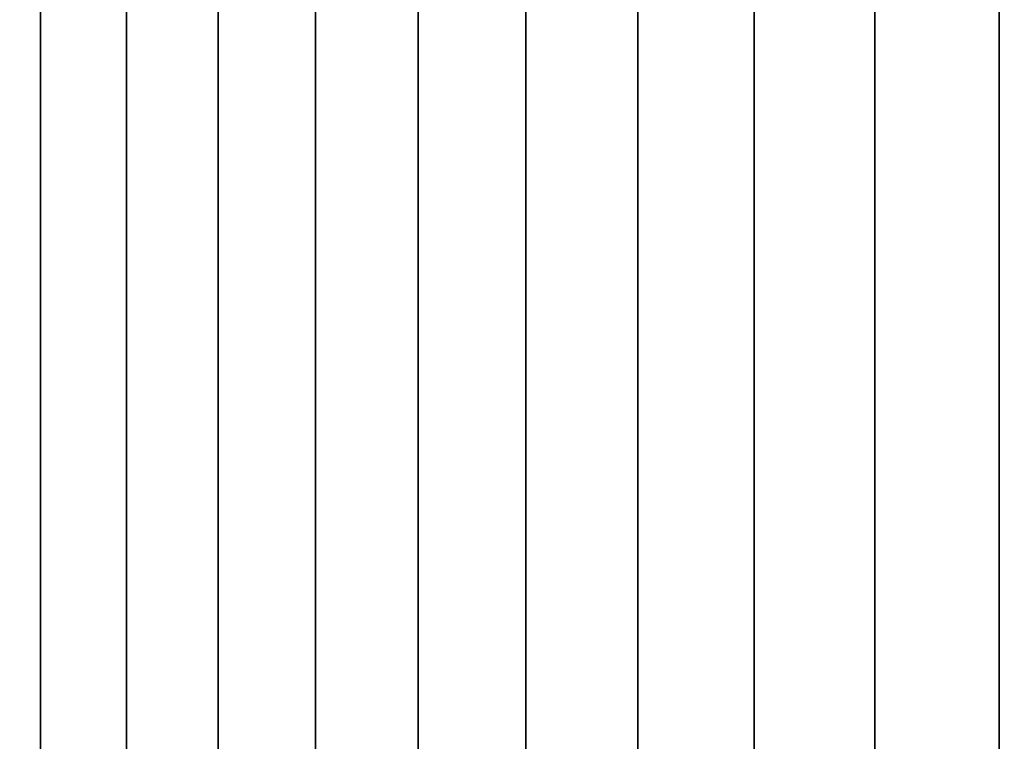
# Model space of a CAD drawing. Header units: metres. Extents: x -109 to 109, y -342 to 66.
# Tile 208 of 256: x 64.66 to 69.95, y 14.25 to 18.12. Entities that reach past the tile are written whole.
import ezdxf

# ---------------------------------------------------------------- set-up
doc = ezdxf.new("R2010")
doc.units = ezdxf.units.M
doc.layers.add('solid_K_24_62_16_000B91', color=7, linetype='CONTINUOUS')

msp = doc.modelspace()

# ---------------------------------------------------------------- linework, layer by layer
at = {"layer": 'solid_K_24_62_16_000B91'}
for points in [[(64.769257, 21, 8.522886), (64.339279, 21, 7.897266), (64.339287, -9, 7.897281), (64.769257, -9, 8.522886)], [(64.339279, 21, -7.897266), (64.769257, 21, -8.522886), (64.769257, -9, -8.522886), (64.339287, -9, -7.897281)], [(65.231384, 21, 9.125146), (64.769257, 21, 8.522886), (64.769257, -9, 8.522886), (65.231369, -9, 9.125132)], [(64.769257, 21, -8.522886), (65.231384, 21, -9.125146), (65.231369, -9, -9.125132), (64.769257, -9, -8.522886)], [(65.724403, 21, 9.702394), (65.231384, 21, 9.125146), (65.231369, -9, 9.125132), (65.72438, -9, 9.702374)], [(65.231384, 21, -9.125146), (65.724403, 21, -9.702394), (65.72438, -9, -9.702374), (65.231369, -9, -9.125132)], [(66.246948, 21, 10.253048), (65.724403, 21, 9.702394), (65.72438, -9, 9.702374), (66.246933, -9, 10.25303)], [(65.724403, 21, -9.702394), (66.246948, 21, -10.253048), (66.246933, -9, -10.25303), (65.72438, -9, -9.702374)], [(66.797607, 21, 10.7756), (66.246948, 21, 10.253048), (66.246933, -9, 10.25303), (66.797592, -9, 10.775585)], [(66.246948, 21, -10.253048), (66.797607, 21, -10.7756), (66.797592, -9, -10.775585), (66.246933, -9, -10.25303)], [(67.374855, 21, 11.268617), (66.797607, 21, 10.7756), (66.797592, -9, 10.775585), (67.374847, -9, 11.268608)], [(66.797607, 21, -10.7756), (67.374855, 21, -11.268617), (67.374847, -9, -11.268608), (66.797592, -9, -10.775585)], [(67.977112, 21, 11.730746), (67.374855, 21, 11.268617), (67.374847, -9, 11.268608), (67.977112, -9, 11.730745)], [(67.374855, 21, -11.268617), (67.977112, 21, -11.730746), (67.977112, -9, -11.730745), (67.374847, -9, -11.268608)], [(68.602737, 21, 12.160724), (67.977112, 21, 11.730746), (67.977112, -9, 11.730745), (68.602745, -9, 12.160728)], [(67.977112, 21, -11.730746), (68.602737, 21, -12.160724), (68.602745, -9, -12.160728), (67.977112, -9, -11.730745)], [(69.25, 21, 12.557368), (68.602737, 21, 12.160724), (68.602745, -9, 12.160728), (69.250015, -9, 12.557377)], [(68.602737, 21, -12.160724), (69.25, 21, -12.557368), (69.250015, -9, -12.557377), (68.602745, -9, -12.160728)], [(69.917137, 21, 12.919595), (69.25, 21, 12.557368), (69.250015, -9, 12.557377), (69.91716, -9, 12.919605)], [(69.25, 21, -12.557368), (69.917137, 21, -12.919595), (69.91716, -9, -12.919605), (69.250015, -9, -12.557377)], [(70.602318, 21, 13.246409), (69.917137, 21, 12.919595), (69.91716, -9, 12.919605), (70.602341, -9, 13.246419)], [(69.917137, 21, -12.919595), (70.602318, 21, -13.246409), (70.602341, -9, -13.246419), (69.91716, -9, -12.919605)]]:
    msp.add_3dface(points, dxfattribs=at)

doc.saveas('drawing.dxf')
